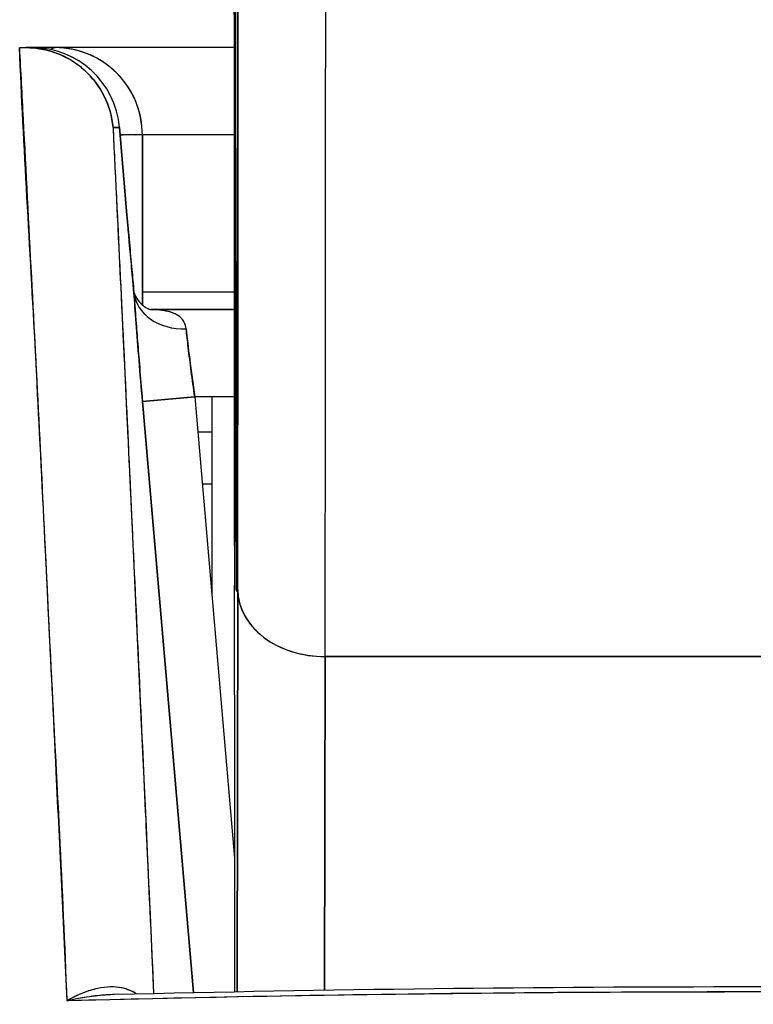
# Model space of a CAD drawing. Extents: x 784 to 1207, y 24 to 294.
# Tile 132 of 217: x 1034.751 to 1034.916, y 108.605 to 108.827. Entities that reach past the tile are written whole.
import ezdxf

# ---------------------------------------------------------------- set-up
doc = ezdxf.new("R2010")
doc.units = 0
doc.header["$LTSCALE"] = 4
doc.header["$MEASUREMENT"] = 0
doc.layers.get('0').update_dxf_attribs({"linetype": 'CONTINUOUS'})
doc.layers.get('DEFPOINTS').update_dxf_attribs({"linetype": 'CONTINUOUS'})
doc.styles.add('ROMANS', font='romans.shx')
doc.dimstyles.new('Default (ANSI)', dxfattribs={"dimscale": 20, "dimtxt": 0.0700000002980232, "dimasz": 0.0700000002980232, "dimexe": 0.125, "dimexo": 0.0625, "dimgap": 0.031496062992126, "dimtad": 0, "dimtih": 1, "dimtoh": 1, "dimrnd": 1e-08, "dimzin": 0, "dimdsep": 46, "dimtxsty": 'ROMANS', "dimblk": 'Filled-1', "dimcen": 0.09, "dimdle": 0.3937007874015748, "dimclrd": 256, "dimclre": 256, "dimclrt": 256, "dimadec": 0, "dimazin": 0, "dimtfac": 0.9285714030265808, "dimtofl": 0, "dimtmove": 0, "dimatfit": 3, "dimfxl": 1, "dimtolj": 1, "dimtzin": 0, "dimlwd": -1, "dimlwe": -1, "dimarcsym": 0})

# ---------------------------------------------------------------- blocks, each defined once
blk = doc.blocks.new('Filled-1')
at = {"color": 0}
for p, q in [((0, 0), (-0.9999999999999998, 0.1785714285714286)), ((-0.9999999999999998, 0.1785714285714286), (-0.9999999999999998, -0.1785714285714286)), ((-0.9999999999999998, 0), (0, 0)), ((-0.9999999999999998, -0.1785714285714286), (0, 0))]:
    blk.add_line(p, q, dxfattribs=at)
at = {"color": 0, "flags": 128}
blk.add_lwpolyline([(-0.9999999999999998, -0.1785714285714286), (0, 0), (-0.9999999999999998, 0.1785714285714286), (-0.9999999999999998, -0.1785714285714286)], dxfattribs=at)
at = {"color": 0}
blk.add_solid([(-0.9999999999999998, -0.1785714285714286), (0, 0), (-0.9999999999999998, 0.1785714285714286), (-0.9999999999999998, -0.1785714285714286)], dxfattribs=at)
blk = doc.blocks.new('*D19')
at = {"transparency": 16777216}
for p, q in [((1033.099951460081, 108.8873475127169), (1033.099951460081, 115.3377361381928)), ((1065.162451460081, 108.8560975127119), (1065.162451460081, 115.3377361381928)), ((1034.499951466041, 112.8377361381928), (1044.714510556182, 112.8377361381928)), ((1063.76245145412, 112.8377361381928), (1053.54789236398, 112.8377361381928))]:
    blk.add_line(p, q, dxfattribs=at)
at = {"layer": 'DEFPOINTS', "color": 0, "transparency": 16777216}
for p in [(1033.099951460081, 112.8377361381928), (1033.099951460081, 107.6373475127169), (1065.162451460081, 107.6060975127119)]:
    blk.add_point(p, dxfattribs=at)
at = {"transparency": 16777216, "xscale": 1.400000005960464, "yscale": 1.400000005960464, "zscale": 1.400000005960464, "rotation": 180}
blk.add_blockref('Filled-1', (1033.099951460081, 112.8377361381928), dxfattribs=at)
at = {"transparency": 16777216, "xscale": 1.400000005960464, "yscale": 1.400000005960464, "zscale": 1.400000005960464}
blk.add_blockref('Filled-1', (1065.162451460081, 112.8377361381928), dxfattribs=at)
at = {"transparency": 16777216, "insert": (1049.131201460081, 112.8377361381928), "char_height": 1.400000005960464, "attachment_point": 5, "style": 'ROMANS'}
blk.add_mtext('\\A1;\\fTahoma|b0|i0;\\H1.7500;(32.06)\\P\\fTahoma|b0|i0;\\H1.7500;(2 PL.)', dxfattribs=at)
blk = doc.blocks.new('*D20')
at = {"transparency": 16777216}
for p, q in [((1028.849951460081, 108.8873475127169), (1028.849951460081, 115.3377361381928)), ((1033.099951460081, 108.8873475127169), (1033.099951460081, 115.3377361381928)), ((1026.849951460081, 112.8377361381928), (1024.849951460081, 112.8377361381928)), ((1035.099951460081, 112.8377361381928), (1037.099951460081, 112.8377361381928))]:
    blk.add_line(p, q, dxfattribs=at)
at = {"layer": 'DEFPOINTS', "color": 0, "transparency": 16777216}
for p in [(1033.099951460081, 112.8377361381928), (1028.849951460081, 107.6373475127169), (1033.099951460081, 107.6373475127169)]:
    blk.add_point(p, dxfattribs=at)
at = {"transparency": 16777216, "xscale": 2, "yscale": 2, "zscale": 2}
blk.add_blockref('Filled-1', (1028.849951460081, 112.8377361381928), dxfattribs=at)
at = {"transparency": 16777216, "xscale": 2, "yscale": 2, "zscale": 2, "rotation": 180}
blk.add_blockref('Filled-1', (1033.099951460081, 112.8377361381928), dxfattribs=at)
at = {"transparency": 16777216, "insert": (1021.172411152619, 112.8377361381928), "char_height": 2, "attachment_point": 5, "style": 'ROMANS'}
blk.add_mtext('\\A1;4.25', dxfattribs=at)
blk = doc.blocks.new('*D22')
at = {"transparency": 16777216}
for p, q in [((996.7874514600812, 108.8560975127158), (996.7874514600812, 123.1399118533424)), ((1065.162451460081, 108.8560975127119), (1065.162451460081, 123.1399118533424)), ((998.1874514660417, 120.6399118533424), (1021.181329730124, 120.6399118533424)), ((1063.76245145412, 120.6399118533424), (1040.768573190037, 120.6399118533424))]:
    blk.add_line(p, q, dxfattribs=at)
at = {"layer": 'DEFPOINTS', "color": 0, "transparency": 16777216}
for p in [(996.7874514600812, 120.6399118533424), (996.7874514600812, 107.6060975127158), (1065.162451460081, 107.6060975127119)]:
    blk.add_point(p, dxfattribs=at)
at = {"transparency": 16777216, "xscale": 1.400000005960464, "yscale": 1.400000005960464, "zscale": 1.400000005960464, "rotation": 180}
blk.add_blockref('Filled-1', (996.7874514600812, 120.6399118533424), dxfattribs=at)
at = {"transparency": 16777216, "xscale": 1.400000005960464, "yscale": 1.400000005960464, "zscale": 1.400000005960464}
blk.add_blockref('Filled-1', (1065.162451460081, 120.6399118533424), dxfattribs=at)
at = {"transparency": 16777216, "insert": (1030.974951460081, 120.6399118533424), "char_height": 1.400000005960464, "attachment_point": 5, "style": 'ROMANS'}
blk.add_mtext('\\A1;\\fTahoma|b0|i0;\\H1.7500;(68.37)\\P\\fTahoma|b0|i0;\\H1.7500;OPENING WIDTH', dxfattribs=at)

msp = doc.modelspace()

# ---------------------------------------------------------------- linework, layer by layer
for p, q in [((1034.750980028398, 108.8204439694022), (1034.752363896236, 108.8204439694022)), ((1034.753880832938, 108.8204439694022), (1034.752363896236, 108.8204439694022)), ((1034.752603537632, 108.8204422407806), (1034.753880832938, 108.8204422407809)), ((1034.758971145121, 108.8204439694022), (1034.753880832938, 108.8204439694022)), ((1034.799399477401, 108.8204439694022), (1034.758971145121, 108.8204439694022)), ((1034.773489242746, 108.8024483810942), (1034.772032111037, 108.8024483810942)), ((1034.772032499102, 108.8024485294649), (1034.773490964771, 108.8024485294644)), ((1034.775181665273, 108.7827646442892), (1034.773490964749, 108.8024485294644)), ((1034.773490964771, 108.8024485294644), (1034.775181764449, 108.7827634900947)), ((1034.775184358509, 108.7827596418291), (1034.773493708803, 108.8024429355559)), ((1034.752020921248, 108.8007589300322), (1034.751857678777, 108.8007589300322)), ((1034.752020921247, 108.8007589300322), (1034.751857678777, 108.8007589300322)), ((1034.778656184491, 108.8007589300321), (1034.773638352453, 108.8007589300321)), ((1034.778656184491, 108.7624476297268), (1034.778656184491, 108.8007589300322)), ((1034.778656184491, 108.8007589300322), (1034.778656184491, 108.7624476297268)), ((1034.799409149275, 108.800758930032), (1034.778656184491, 108.800758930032)), ((1034.753048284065, 108.781073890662), (1034.752927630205, 108.781073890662)), ((1034.752927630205, 108.781073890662), (1034.753048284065, 108.781073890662)), ((1034.799412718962, 108.765325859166), (1034.778656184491, 108.765325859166)), ((1034.754040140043, 108.7613888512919), (1034.754062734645, 108.7613888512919)), ((1034.799412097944, 108.7613888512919), (1034.780595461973, 108.7613888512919)), ((1034.780595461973, 108.7613888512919), (1034.799412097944, 108.7613888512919)), ((1034.788920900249, 108.7535148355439), (1034.788921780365, 108.7535148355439)), ((1034.799397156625, 108.7081935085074), (1034.799410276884, 108.75364163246)), ((1034.799410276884, 108.75364163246), (1034.799397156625, 108.7081935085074)), ((1034.799410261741, 108.7536473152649), (1034.7994102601, 108.7536416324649)), ((1034.77868760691, 108.7406900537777), (1034.790453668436, 108.7417038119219)), ((1034.790453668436, 108.7417038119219), (1034.778688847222, 108.7406901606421)), ((1034.799406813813, 108.7417038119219), (1034.790453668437, 108.7417038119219)), ((1034.790453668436, 108.7417038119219), (1034.799410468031, 108.6377477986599)), ((1034.794323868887, 108.7417038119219), (1034.794323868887, 108.6967847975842)), ((1034.778687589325, 108.740690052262), (1034.790164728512, 108.6074820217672)), ((1034.790165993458, 108.6074820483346), (1034.778688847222, 108.7406901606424)), ((1034.779278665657, 108.7338297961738), (1034.779279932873, 108.7338297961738)), ((1034.791132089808, 108.7338297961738), (1034.794323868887, 108.7338297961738)), ((1034.780297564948, 108.7220187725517), (1034.780296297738, 108.7220187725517)), ((1034.794323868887, 108.7220187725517), (1034.792149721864, 108.7220187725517)), ((1034.800175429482, 108.6982486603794), (1034.800038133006, 108.6076812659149)), ((1034.800038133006, 108.6076812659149), (1034.800175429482, 108.6982486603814)), ((1034.783688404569, 108.6826486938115), (1034.783689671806, 108.6826486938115)), ((1034.819762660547, 108.6080306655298), (1034.819876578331, 108.683176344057)), ((1034.819876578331, 108.6831763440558), (1034.819762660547, 108.6080306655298)), ((1035.016726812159, 108.6831765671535), (1034.819876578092, 108.6831765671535)), ((1034.819876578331, 108.683176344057), (1035.016726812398, 108.683176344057)), ((1034.785385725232, 108.6629636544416), (1034.785384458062, 108.6629636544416))]:
    msp.add_line(p, q)
for centre, radius, start, end in [((1034.753880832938, 108.8007589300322), 0.0196850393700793, 4.907507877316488, 90), ((1034.758971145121, 108.8007589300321), 0.019685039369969, 0, 90.00000000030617), ((1034.758971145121, 108.8007589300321), 0.0196850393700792, 0, 90)]:
    msp.add_arc(centre, radius, start, end)
for centre, major_axis, ratio, start_param, end_param in [((1034.799933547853, 108.924333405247), (6.9e-15, -0.2263779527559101), 0.0012735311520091, 2.793103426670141, 5.934696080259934), ((1034.799933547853, 108.924333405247), (-6.9e-15, 0.22637795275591), 0.0012735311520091, 2.793103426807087, 5.93469608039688), ((1034.799933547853, 108.924333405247), (-9.000000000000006e-15, 0.2952755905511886), 0.0012735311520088, 3.840300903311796, 4.610218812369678), ((1034.81961857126, 108.924333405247), (9.5e-15, -0.3149606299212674), 0.0012735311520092, 0.6987083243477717, 1.327456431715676), ((1034.819618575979, 108.924330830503), (-9.6e-15, 0.3149559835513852), 0.0012735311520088, 3.840297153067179, 4.469053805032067), ((1034.799288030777, 108.7754008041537), (2.9e-15, -0.09842519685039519), 0.0012735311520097, 1.347881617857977, 2.374224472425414), ((1034.752738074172, 108.8204838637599), (0.006585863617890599, 4.5976346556e-06), 0.0060276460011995, 4.44217392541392, 4.655538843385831), ((1034.753880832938, 108.8007589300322), (-0.0016897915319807, 0.0196123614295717), 0.9998863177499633, 4.712388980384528, 6.197247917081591), ((1034.753880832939, 108.8007589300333), (-1.0615e-12, 0.019685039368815), 0.2014289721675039, 6.269655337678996, 6.283185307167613), ((1034.753880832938, 108.8007589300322), (-7.949999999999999e-14, 0.0196833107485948), 0.999884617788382, 4.798326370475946, 6.283185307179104), ((1034.758971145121, 108.8007589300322), (1.3e-15, 0.0196850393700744), 0.2424242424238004, 1.285e-12, 0.2096644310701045), ((1034.755571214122, 108.7810746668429), (0.0196131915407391, 0.0016849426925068), 0.0174922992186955, 5.805319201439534, 5.805340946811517), ((1034.755571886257, 108.7810737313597), (-0.0196124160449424, -0.0016847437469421), 0.0174018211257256, 2.663737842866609, 2.6637595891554), ((1034.755571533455, 108.7810750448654), (0.0196128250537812, 0.0016845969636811), 0.0175005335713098, 6.283181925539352, 6.298322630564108), ((1034.755571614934, 108.7810739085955), (0.0196127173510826, 0.0016845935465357), 0.0174064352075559, 4.8752793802e-06, 0.0147163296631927), ((1034.788518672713, 108.7662319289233), (-0.0117843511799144, -0.0007930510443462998), 0.7780783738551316, 0.024233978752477, 1.518452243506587), ((1034.788517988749, 108.7662317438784), (-0.0117844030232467, -0.0007925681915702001), 0.778062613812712, 0.0264399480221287, 1.518543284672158), ((1034.790935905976, 108.7416818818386), (0.002719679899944, -0.0197108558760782), 0.0238580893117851, 3.816260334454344, 4.707984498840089), ((1034.819520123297, 108.7115631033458), (-0.0196849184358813, -6.90012634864e-05), 0.9398889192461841, 6.135217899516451, 6.27945585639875), ((1034.819520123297, 108.7115631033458), (-0.019684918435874, -6.90012633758e-05), 0.9398889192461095, 6.135217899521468, 6.279455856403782), ((1034.799519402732, 108.6864343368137), (2.999999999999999e-15, -0.09842519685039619), 0.0012735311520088, 4.489474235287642, 5.640098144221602), ((1034.819860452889, 108.6982486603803), (-0.0196850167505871, 2.98416826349e-05), 0.7656730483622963, 0.0019799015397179, 1.572776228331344), ((1034.819860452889, 108.6982486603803), (-0.0196850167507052, 2.98416826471e-05), 0.7656730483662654, 0.0019799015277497, 1.57277622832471)]:
    msp.add_ellipse(centre, major_axis=major_axis, ratio=ratio, start_param=start_param, end_param=end_param)
for points, knots in [([(1034.79983509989, 108.7115631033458), (1034.799818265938, 108.7163849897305), (1034.799802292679, 108.7222955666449), (1034.799787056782, 108.7293574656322), (1034.799771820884, 108.7364193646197), (1034.799757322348, 108.7446325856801), (1034.799743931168, 108.7538092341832), (1034.799730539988, 108.7629858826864), (1034.799718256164, 108.7731259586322), (1034.799707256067, 108.7840705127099), (1034.799696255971, 108.7950150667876), (1034.799686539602, 108.8067640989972), (1034.799678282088, 108.8191147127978), (1034.799670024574, 108.8314653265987), (1034.799663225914, 108.8444175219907), (1034.799658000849, 108.8577502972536), (1034.799652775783, 108.8710830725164), (1034.799649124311, 108.8847964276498), (1034.799647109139, 108.8986559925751), (1034.799645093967, 108.9125155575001), (1034.799644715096, 108.926521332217), (1034.799645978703, 108.9404352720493), (1034.799647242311, 108.9543492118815), (1034.799650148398, 108.9681713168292), (1034.799654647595, 108.981666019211), (1034.799659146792, 108.9951607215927), (1034.7996652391, 109.0083280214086), (1034.799672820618, 109.0209433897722), (1034.799680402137, 109.0335587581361), (1034.799689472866, 109.0456221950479), (1034.799699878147, 109.056928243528), (1034.799710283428, 109.0682342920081), (1034.79972202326, 109.0787829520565), (1034.799734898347, 109.088394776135), (1034.799747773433, 109.0980066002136), (1034.799761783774, 109.1066815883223), (1034.799776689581, 109.1142715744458), (1034.799791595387, 109.1218615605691), (1034.799807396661, 109.1283665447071), (1034.799823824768, 109.1336749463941), (1034.799840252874, 109.1389833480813), (1034.799857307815, 109.1430951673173), (1034.799874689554, 109.1459430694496), (1034.799892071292, 109.1487909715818), (1034.799909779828, 109.1503749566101), (1034.79992754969, 109.1506620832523), (1034.799945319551, 109.1509492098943), (1034.799963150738, 109.1499394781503), (1034.799980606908, 109.1476750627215), (1034.799998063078, 109.145410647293), (1034.800015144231, 109.1418915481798), (1034.800031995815, 109.137103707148)], [0, 0, 0, 0, 0.05882352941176, 0.05882352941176, 0.05882352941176, 0.1176470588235, 0.1176470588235, 0.1176470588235, 0.1764705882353, 0.1764705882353, 0.1764705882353, 0.2352941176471, 0.2352941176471, 0.2352941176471, 0.2941176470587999, 0.2941176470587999, 0.2941176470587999, 0.3529411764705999, 0.3529411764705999, 0.3529411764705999, 0.4117647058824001, 0.4117647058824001, 0.4117647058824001, 0.4705882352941, 0.4705882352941, 0.4705882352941, 0.5294117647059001, 0.5294117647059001, 0.5294117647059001, 0.5882352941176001, 0.5882352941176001, 0.5882352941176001, 0.6470588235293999, 0.6470588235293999, 0.6470588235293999, 0.7058823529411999, 0.7058823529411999, 0.7058823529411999, 0.7647058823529, 0.7647058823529, 0.7647058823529, 0.8235294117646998, 0.8235294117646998, 0.8235294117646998, 0.8823529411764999, 0.8823529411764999, 0.8823529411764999, 0.9411764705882, 0.9411764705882, 0.9411764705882, 1, 1, 1, 1]), ([(1034.800031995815, 109.137103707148), (1034.800048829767, 109.1322818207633), (1034.800064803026, 109.1263712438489), (1034.800080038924, 109.1193093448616), (1034.800095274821, 109.1122474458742), (1034.800109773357, 109.1040342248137), (1034.800123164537, 109.0948575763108), (1034.800136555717, 109.0856809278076), (1034.800148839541, 109.0755408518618), (1034.800159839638, 109.0645962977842), (1034.800170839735, 109.0536517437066), (1034.800180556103, 109.0419027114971), (1034.800188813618, 109.0295520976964), (1034.800197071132, 109.0172014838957), (1034.800203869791, 109.004249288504), (1034.800209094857, 108.9909165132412), (1034.800214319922, 108.9775837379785), (1034.800217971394, 108.9638703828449), (1034.800219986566, 108.9500108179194), (1034.800222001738, 108.9361512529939), (1034.80022238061, 108.9221454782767), (1034.800221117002, 108.9082315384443), (1034.800219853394, 108.894317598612), (1034.800216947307, 108.8804954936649), (1034.80021244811, 108.8670007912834), (1034.800207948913, 108.8535060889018), (1034.800201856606, 108.8403387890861), (1034.800194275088, 108.8277234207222), (1034.800186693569, 108.8151080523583), (1034.800177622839, 108.8030446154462), (1034.800167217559, 108.791738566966), (1034.800156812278, 108.7804325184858), (1034.800145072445, 108.7698838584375), (1034.800132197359, 108.760272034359), (1034.800119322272, 108.7506602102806), (1034.800105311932, 108.7419852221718), (1034.800090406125, 108.7343952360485), (1034.800075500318, 108.7268052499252), (1034.800059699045, 108.7203002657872), (1034.800043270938, 108.7149918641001), (1034.800026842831, 108.709683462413), (1034.80000978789, 108.7055716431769), (1034.799992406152, 108.7027237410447), (1034.799975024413, 108.6998758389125), (1034.799957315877, 108.6982918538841), (1034.799939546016, 108.6980047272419), (1034.799921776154, 108.6977176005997), (1034.799903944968, 108.6987273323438), (1034.799886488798, 108.7009917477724), (1034.799869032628, 108.703256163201), (1034.799851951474, 108.7067752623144), (1034.79983509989, 108.7115631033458)], [0, 0, 0, 0, 0.05882352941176, 0.05882352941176, 0.05882352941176, 0.1176470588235, 0.1176470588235, 0.1176470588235, 0.1764705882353, 0.1764705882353, 0.1764705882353, 0.2352941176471, 0.2352941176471, 0.2352941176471, 0.2941176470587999, 0.2941176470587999, 0.2941176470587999, 0.3529411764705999, 0.3529411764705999, 0.3529411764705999, 0.4117647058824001, 0.4117647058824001, 0.4117647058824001, 0.4705882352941, 0.4705882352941, 0.4705882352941, 0.5294117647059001, 0.5294117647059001, 0.5294117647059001, 0.5882352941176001, 0.5882352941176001, 0.5882352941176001, 0.6470588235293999, 0.6470588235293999, 0.6470588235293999, 0.7058823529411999, 0.7058823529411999, 0.7058823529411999, 0.7647058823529, 0.7647058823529, 0.7647058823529, 0.8235294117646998, 0.8235294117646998, 0.8235294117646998, 0.8823529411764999, 0.8823529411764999, 0.8823529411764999, 0.9411764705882, 0.9411764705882, 0.9411764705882, 1, 1, 1, 1]), ([(1034.799954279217, 108.6987378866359), (1034.799954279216, 108.6987378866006), (1034.799959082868, 108.6989661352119), (1034.799976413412, 108.7002953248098), (1034.799991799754, 108.7023751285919), (1034.800034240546, 108.7110334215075), (1034.800061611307, 108.7202647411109), (1034.800112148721, 108.7450450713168), (1034.800135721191, 108.7612031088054), (1034.8001747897, 108.7981011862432), (1034.800190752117, 108.8193125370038), (1034.800213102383, 108.8640540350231), (1034.800219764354, 108.8881420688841), (1034.800223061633, 108.9361463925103), (1034.800219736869, 108.9606601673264), (1034.800203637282, 109.0070449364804), (1034.800190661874, 109.0294933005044), (1034.800156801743, 109.0695444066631), (1034.800135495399, 109.087646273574), (1034.800087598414, 109.1171254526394), (1034.800060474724, 109.1289400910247), (1034.800032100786, 109.1370347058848)], [0.0955145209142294, 0.0955145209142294, 0.0955145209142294, 0.0955145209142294, 0.1238408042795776, 0.1238408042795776, 0.2138526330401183, 0.2138526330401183, 0.3879342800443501, 0.3879342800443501, 0.5705424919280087, 0.5705424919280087, 0.7536168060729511, 0.7536168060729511, 0.9367691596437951, 0.9367691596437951, 1.119941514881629, 1.119941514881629, 1.3031159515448, 1.3031159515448, 1.486277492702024, 1.486277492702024, 1.667351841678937, 1.667351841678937, 1.667351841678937, 1.667351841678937]), ([(1034.800175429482, 108.6982486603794), (1034.800190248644, 108.7080283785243), (1034.800203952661, 108.7185738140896), (1034.800216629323, 108.7299665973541), (1034.800229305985, 108.7413593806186), (1034.800240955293, 108.7535995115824), (1034.800251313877, 108.7664420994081), (1034.800261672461, 108.7792846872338), (1034.800270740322, 108.7927297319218), (1034.800278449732, 108.8066808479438), (1034.800286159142, 108.8206319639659), (1034.800292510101, 108.835089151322), (1034.80029738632, 108.84971597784), (1034.800302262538, 108.864342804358), (1034.800305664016, 108.8791392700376), (1034.800307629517, 108.8942175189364)], [0, 0, 0, 0, 0.2, 0.2, 0.2, 0.4, 0.4, 0.4, 0.6, 0.6, 0.6, 0.8, 0.8, 0.8, 1, 1, 1, 1]), ([(1034.799375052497, 108.8462413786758), (1034.799381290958, 108.8414987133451), (1034.799386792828, 108.836384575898), (1034.799391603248, 108.8308393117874), (1034.799396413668, 108.8252940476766), (1034.799400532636, 108.8193176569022), (1034.799403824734, 108.813089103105), (1034.799407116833, 108.8068605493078), (1034.79940958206, 108.8003798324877), (1034.799411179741, 108.7937537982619), (1034.799412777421, 108.7871277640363), (1034.799413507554, 108.780356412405), (1034.799413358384, 108.7736479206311), (1034.799413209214, 108.7669394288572), (1034.799412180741, 108.7602937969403), (1034.799410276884, 108.75364163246)], [0, 0, 0, 0, 0.2, 0.2, 0.2, 0.4, 0.4, 0.4, 0.6, 0.6, 0.6, 0.8, 0.8, 0.8, 1, 1, 1, 1]), ([(1034.761675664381, 108.6056147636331), (1034.760736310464, 108.6309203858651), (1034.759350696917, 108.6558420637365), (1034.758119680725, 108.6802702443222), (1034.756888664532, 108.7046984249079), (1034.755812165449, 108.7286350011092), (1034.754554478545, 108.7520229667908), (1034.753296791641, 108.7754109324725), (1034.75185811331, 108.7982471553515), (1034.750930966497, 108.8204439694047)], [0, 0, 0, 0, 0.3333333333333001, 0.3333333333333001, 0.3333333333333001, 0.6666666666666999, 0.6666666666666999, 0.6666666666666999, 1, 1, 1, 1]), ([(1034.76167704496, 108.6056147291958), (1034.760884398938, 108.6226169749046), (1034.760069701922, 108.6398236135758), (1034.759232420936, 108.6572295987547), (1034.758028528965, 108.6822569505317), (1034.756777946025, 108.7076964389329), (1034.755477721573, 108.7335217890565), (1034.754303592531, 108.7568426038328), (1034.753088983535, 108.7804780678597), (1034.751829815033, 108.8043928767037), (1034.751548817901, 108.8097297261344), (1034.751265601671, 108.8150804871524), (1034.750980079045, 108.820444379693)], [0, 0, 0, 0, 0.2483836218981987, 0.2483836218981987, 0.2483836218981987, 0.605524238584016, 0.605524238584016, 0.605524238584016, 0.9280294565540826, 0.9280294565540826, 0.9280294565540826, 1, 1, 1, 1]), ([(1034.752363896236, 108.8204439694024), (1034.754711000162, 108.8204412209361), (1034.757168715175, 108.820002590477), (1034.759444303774, 108.8191284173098), (1034.761719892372, 108.8182542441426), (1034.763819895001, 108.8169598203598), (1034.765622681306, 108.8153244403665), (1034.767425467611, 108.8136890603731), (1034.768928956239, 108.8117155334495), (1034.77003209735, 108.8095087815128), (1034.771135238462, 108.8073020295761), (1034.771818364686, 108.80485307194), (1034.772032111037, 108.8024482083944)], [0, 0, 0, 0, 0.25, 0.25, 0.25, 0.5, 0.5, 0.5, 0.75, 0.75, 0.75, 1, 1, 1, 1]), ([(1034.772030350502, 108.8024483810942), (1034.771810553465, 108.8049114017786), (1034.77112288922, 108.8073237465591), (1034.770024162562, 108.8095208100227), (1034.768925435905, 108.8117178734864), (1034.767415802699, 108.8136997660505), (1034.765607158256, 108.8153361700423), (1034.763798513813, 108.816972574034), (1034.761691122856, 108.8182637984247), (1034.759432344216, 108.8191311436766), (1034.757173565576, 108.8199984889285), (1034.754763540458, 108.8204422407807), (1034.752363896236, 108.8204422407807)], [0, 0, 0, 0, 0.25, 0.25, 0.25, 0.5, 0.5, 0.5, 0.75, 0.75, 0.75, 1, 1, 1, 1]), ([(1034.772032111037, 108.8024482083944), (1034.772269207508, 108.7975591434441), (1034.772504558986, 108.7926957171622), (1034.772738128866, 108.787858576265), (1034.773663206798, 108.768700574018), (1034.774560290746, 108.749955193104), (1034.77542841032, 108.7316452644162), (1034.775662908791, 108.7266993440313), (1034.775895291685, 108.7217852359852), (1034.776125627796, 108.7169014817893), (1034.776963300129, 108.6991405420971), (1034.777773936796, 108.6817806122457), (1034.778560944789, 108.6647493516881), (1034.778937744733, 108.6565952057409), (1034.779309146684, 108.6485162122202), (1034.779675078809, 108.6405145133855), (1034.780188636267, 108.6292847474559), (1034.780691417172, 108.6182072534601), (1034.781183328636, 108.6072866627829)], [0, 0, 0, 0, 0.06719611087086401, 0.06719611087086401, 0.06719611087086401, 0.3333333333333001, 0.3333333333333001, 0.3333333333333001, 0.40522293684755, 0.40522293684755, 0.40522293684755, 0.6666666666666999, 0.6666666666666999, 0.6666666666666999, 0.7918394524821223, 0.7918394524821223, 0.7918394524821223, 0.9675097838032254, 0.9675097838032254, 0.9675097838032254, 0.9675097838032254]), ([(1034.772032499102, 108.8024485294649), (1034.773207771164, 108.7782081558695), (1034.77434018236, 108.7545977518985), (1034.775427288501, 108.7316681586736), (1034.776514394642, 108.7087385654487), (1034.777556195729, 108.6864897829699), (1034.778560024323, 108.6647692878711), (1034.779466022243, 108.6451656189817), (1034.78034108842, 108.6259922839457), (1034.7811834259, 108.6072866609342)], [0, 0, 0, 0, 0.3333333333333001, 0.3333333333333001, 0.3333333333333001, 0.6666666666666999, 0.6666666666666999, 0.6666666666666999, 0.9675141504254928, 0.9675141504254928, 0.9675141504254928, 0.9675141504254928]), ([(1034.778656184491, 108.8007589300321), (1034.778656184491, 108.8008196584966), (1034.778223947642, 108.8007620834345), (1034.777391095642, 108.8007495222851), (1034.776558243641, 108.8007369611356), (1034.775276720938, 108.8007694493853), (1034.773682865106, 108.800771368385), (1034.773667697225, 108.8007713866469), (1034.773652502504, 108.8007714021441), (1034.773637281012, 108.8007714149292)], [0, 0, 0, 0, 0.2, 0.2, 0.2, 0.4, 0.4, 0.4, 0.4019032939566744, 0.4019032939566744, 0.4019032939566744, 0.4019032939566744]), ([(1034.776752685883, 108.7652169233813), (1034.776628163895, 108.7665474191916), (1034.776501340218, 108.7679178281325), (1034.776373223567, 108.7693179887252), (1034.776328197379, 108.7698100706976), (1034.77628301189, 108.7703058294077), (1034.776237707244, 108.7708047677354), (1034.77606349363, 108.7727233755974), (1034.775887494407, 108.7746894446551), (1034.77571085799, 108.7766895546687), (1034.775589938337, 108.7780587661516), (1034.775468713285, 108.7794439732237), (1034.775348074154, 108.7808359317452), (1034.775292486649, 108.7814773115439), (1034.775237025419, 108.782120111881), (1034.775181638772, 108.7827634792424)], [0, 0, 0, 0, 0.2466492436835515, 0.2466492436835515, 0.2466492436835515, 0.3333333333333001, 0.3333333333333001, 0.3333333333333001, 0.6666666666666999, 0.6666666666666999, 0.6666666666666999, 0.8948560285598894, 0.8948560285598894, 0.8948560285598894, 1, 1, 1, 1]), ([(1034.77675271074, 108.7652162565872), (1034.7765807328, 108.7670552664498), (1034.776407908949, 108.76893103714), (1034.776234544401, 108.7708399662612), (1034.776061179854, 108.7727488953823), (1034.775887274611, 108.7746909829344), (1034.775711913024, 108.7766770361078), (1034.775536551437, 108.7786630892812), (1034.775359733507, 108.7806931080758), (1034.775181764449, 108.7827634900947)], [0, 0, 0, 0, 0.3333333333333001, 0.3333333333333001, 0.3333333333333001, 0.6666666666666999, 0.6666666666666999, 0.6666666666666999, 1, 1, 1, 1]), ([(1034.775184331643, 108.7827585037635), (1034.775541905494, 108.7786045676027), (1034.775914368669, 108.7743841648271), (1034.776428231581, 108.7687385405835), (1034.776581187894, 108.7670808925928), (1034.776730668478, 108.7654827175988)], [0, 0, 0, 0, 0.0317749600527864, 0.0317749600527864, 0.0453840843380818, 0.0453840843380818, 0.0453840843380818, 0.0453840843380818]), ([(1034.776730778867, 108.7654738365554), (1034.776735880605, 108.7654194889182), (1034.776740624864, 108.7653646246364), (1034.776745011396, 108.7653092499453), (1034.776746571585, 108.765289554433), (1034.776748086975, 108.7652697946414), (1034.776749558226, 108.7652499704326)], [0.9773811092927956, 0.9773811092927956, 0.9773811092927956, 0.9773811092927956, 0.99205726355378, 0.99205726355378, 0.99205726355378, 0.9972772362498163, 0.9972772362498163, 0.9972772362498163, 0.9972772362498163]), ([(1034.776732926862, 108.7654591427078), (1034.776738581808, 108.7654215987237), (1034.776756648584, 108.7653189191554), (1034.776864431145, 108.7649416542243), (1034.776989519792, 108.7646049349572), (1034.777454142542, 108.763740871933), (1034.777862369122, 108.7631905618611), (1034.778686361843, 108.7623981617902), (1034.779072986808, 108.7621092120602), (1034.779802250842, 108.7616736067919), (1034.780144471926, 108.7615303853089), (1034.780584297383, 108.7613839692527), (1034.780701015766, 108.7613659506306), (1034.780701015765, 108.7613659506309)], [0.0022060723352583, 0.0022060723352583, 0.0022060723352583, 0.0022060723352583, 0.0067639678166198, 0.0067639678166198, 0.013673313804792, 0.013673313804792, 0.0232303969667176, 0.0232303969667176, 0.0303191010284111, 0.0303191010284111, 0.0376245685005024, 0.0376245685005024, 0.0442336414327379, 0.0442336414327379, 0.0442336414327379, 0.0442336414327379]), ([(1034.776752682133, 108.7652169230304), (1034.776782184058, 108.7647784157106), (1034.77681347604, 108.7643215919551), (1034.776846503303, 108.7638474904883), (1034.776923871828, 108.7627368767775), (1034.77701076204, 108.7615314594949), (1034.777106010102, 108.7602466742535), (1034.777151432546, 108.7596339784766), (1034.777198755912, 108.7590032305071), (1034.777247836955, 108.7583562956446), (1034.77731410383, 108.7574828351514), (1034.777383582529, 108.7565797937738), (1034.777455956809, 108.7556514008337), (1034.777596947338, 108.7538428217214), (1034.777748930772, 108.7519379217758), (1034.777909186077, 108.7499710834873), (1034.778087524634, 108.7477823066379), (1034.778276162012, 108.7455161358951), (1034.77847052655, 108.7432276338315), (1034.778542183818, 108.7423839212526), (1034.77861461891, 108.7415371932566), (1034.77868760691, 108.7406900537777)], [9.50688676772e-05, 9.50688676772e-05, 9.50688676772e-05, 9.50688676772e-05, 0.0748171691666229, 0.0748171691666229, 0.0748171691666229, 0.2498585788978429, 0.2498585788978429, 0.2498585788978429, 0.3333333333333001, 0.3333333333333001, 0.3333333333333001, 0.4460369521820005, 0.4460369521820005, 0.4460369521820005, 0.6655920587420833, 0.6655920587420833, 0.6655920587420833, 0.9099218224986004, 0.9099218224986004, 0.9099218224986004, 1, 1, 1, 1]), ([(1034.778687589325, 108.740690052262), (1034.778412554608, 108.7438848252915), (1034.778157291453, 108.7469261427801), (1034.77791519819, 108.7498974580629), (1034.777673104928, 108.7528687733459), (1034.777444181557, 108.755770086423), (1034.777248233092, 108.7583510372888), (1034.777052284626, 108.7609319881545), (1034.776889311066, 108.7631925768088), (1034.77675271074, 108.7652162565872)], [0, 0, 0, 0, 0.3333333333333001, 0.3333333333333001, 0.3333333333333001, 0.6666666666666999, 0.6666666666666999, 0.6666666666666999, 1, 1, 1, 1]), ([(1034.788518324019, 108.7570338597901), (1034.788461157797, 108.7575652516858), (1034.788326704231, 108.7580533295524), (1034.78811231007, 108.758490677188), (1034.787908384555, 108.7589066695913), (1034.787632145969, 108.7592767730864), (1034.787287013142, 108.7595985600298), (1034.786939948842, 108.7599221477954), (1034.786523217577, 108.7601968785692), (1034.786046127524, 108.7604249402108), (1034.785564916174, 108.7606549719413), (1034.785022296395, 108.7608375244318), (1034.784432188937, 108.7609785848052), (1034.783843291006, 108.7611193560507), (1034.78320709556, 108.7612188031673), (1034.782539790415, 108.7612845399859), (1034.781917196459, 108.7613458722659), (1034.781267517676, 108.7613778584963), (1034.780605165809, 108.7613864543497)], [0, 0, 0, 0, 0.1694451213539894, 0.1694451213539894, 0.1694451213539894, 0.3306164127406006, 0.3306164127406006, 0.3306164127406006, 0.4926896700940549, 0.4926896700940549, 0.4926896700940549, 0.65616298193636, 0.65616298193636, 0.65616298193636, 0.8193012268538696, 0.8193012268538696, 0.8193012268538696, 0.9715087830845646, 0.9715087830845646, 0.9715087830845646, 0.9715087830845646]), ([(1034.788518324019, 108.7570338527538), (1034.788429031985, 108.7580176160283), (1034.788061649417, 108.7588393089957), (1034.78739044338, 108.7594981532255), (1034.786719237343, 108.7601569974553), (1034.785744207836, 108.7606457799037), (1034.784542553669, 108.7609515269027), (1034.783431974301, 108.7612341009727), (1034.782127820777, 108.7613679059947), (1034.7806097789, 108.7613865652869)], [0, 0, 0, 0, 0.3333333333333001, 0.3333333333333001, 0.3333333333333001, 0.6666666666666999, 0.6666666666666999, 0.6666666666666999, 0.9747362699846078, 0.9747362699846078, 0.9747362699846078, 0.9747362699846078]), ([(1034.790453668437, 108.7417038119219), (1034.790175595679, 108.7436679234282), (1034.789918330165, 108.7456277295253), (1034.789676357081, 108.7474960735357), (1034.789434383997, 108.749364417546), (1034.789207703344, 108.7511414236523), (1034.789012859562, 108.7527538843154), (1034.78881801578, 108.7543663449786), (1034.788655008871, 108.7558139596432), (1034.788518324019, 108.7570338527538)], [0, 0, 0, 0, 0.3333333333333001, 0.3333333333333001, 0.3333333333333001, 0.6666666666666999, 0.6666666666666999, 0.6666666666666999, 1, 1, 1, 1]), ([(1034.799397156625, 108.7081935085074), (1034.799395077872, 108.7009318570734), (1034.799394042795, 108.6936864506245), (1034.799394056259, 108.6863604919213), (1034.799394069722, 108.679034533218), (1034.799395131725, 108.6716280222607), (1034.799397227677, 108.6644313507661), (1034.799399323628, 108.6572346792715), (1034.799402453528, 108.6502478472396), (1034.799406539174, 108.643614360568), (1034.799410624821, 108.6369808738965), (1034.799415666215, 108.6307007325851), (1034.799421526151, 108.6249452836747), (1034.799427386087, 108.6191898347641), (1034.799434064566, 108.6139590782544), (1034.799441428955, 108.6093705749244), (1034.799442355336, 108.6087933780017), (1034.799443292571, 108.6082263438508), (1034.799444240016, 108.6076697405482)], [0, 0, 0, 0, 0.1428571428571, 0.1428571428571, 0.1428571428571, 0.2857142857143, 0.2857142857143, 0.2857142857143, 0.4285714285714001, 0.4285714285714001, 0.4285714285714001, 0.5714285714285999, 0.5714285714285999, 0.5714285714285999, 0.7142857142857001, 0.7142857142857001, 0.7142857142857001, 0.7322559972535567, 0.7322559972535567, 0.7322559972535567, 0.7322559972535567]), ([(1034.77727397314, 108.6071969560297), (1034.776124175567, 108.607918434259), (1034.774757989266, 108.6084285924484), (1034.773297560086, 108.6086275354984), (1034.771611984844, 108.6088571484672), (1034.769822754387, 108.6086961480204), (1034.767857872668, 108.6082086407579), (1034.765892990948, 108.6077211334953), (1034.76374551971, 108.6068738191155), (1034.76167704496, 108.6056147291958)], [0.0445240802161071, 0.0445240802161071, 0.0445240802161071, 0.0445240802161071, 0.3333333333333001, 0.3333333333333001, 0.3333333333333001, 0.6666666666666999, 0.6666666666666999, 0.6666666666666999, 1, 1, 1, 1]), ([(1034.777296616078, 108.607197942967), (1034.776943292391, 108.6074295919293), (1034.7765782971, 108.6076309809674), (1034.776204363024, 108.6078049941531), (1034.775499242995, 108.6081331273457), (1034.774762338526, 108.6083639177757), (1034.774005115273, 108.6085127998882), (1034.773180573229, 108.608674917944), (1034.772331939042, 108.6087399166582), (1034.771468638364, 108.6087221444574), (1034.770518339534, 108.6087025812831), (1034.769550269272, 108.6085827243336), (1034.768572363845, 108.6083753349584), (1034.767494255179, 108.6081466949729), (1034.76640419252, 108.6078116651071), (1034.765311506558, 108.6073811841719), (1034.764104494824, 108.6069056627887), (1034.762894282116, 108.6063136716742), (1034.761677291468, 108.6056148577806)], [0.0366218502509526, 0.0366218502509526, 0.0366218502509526, 0.0366218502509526, 0.1140411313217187, 0.1140411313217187, 0.1140411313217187, 0.2600291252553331, 0.2600291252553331, 0.2600291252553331, 0.4189957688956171, 0.4189957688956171, 0.4189957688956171, 0.5939820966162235, 0.5939820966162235, 0.5939820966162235, 0.7868987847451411, 0.7868987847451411, 0.7868987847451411, 1, 1, 1, 1]), ([(1035.071225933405, 108.6056151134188), (1035.036823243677, 108.6064944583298), (1035.00250241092, 108.6070803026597), (1034.968094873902, 108.6073745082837), (1034.933687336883, 108.6076687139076), (1034.899193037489, 108.6076686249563), (1034.864788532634, 108.6073743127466), (1034.830384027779, 108.6070800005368), (1034.79606925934, 108.6064941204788), (1034.761675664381, 108.6056147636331)], [0, 0, 0, 0, 0.3333333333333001, 0.3333333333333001, 0.3333333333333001, 0.6666666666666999, 0.6666666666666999, 0.6666666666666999, 1, 1, 1, 1]), ([(1034.761677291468, 108.6056148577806), (1034.763633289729, 108.6061059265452), (1034.765568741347, 108.6064635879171), (1034.767448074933, 108.606704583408), (1034.768842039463, 108.606883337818), (1034.7702081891, 108.6069989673), (1034.771532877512, 108.6070545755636), (1034.771795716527, 108.6070656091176), (1034.772056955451, 108.6070742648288), (1034.772316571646, 108.6070805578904)], [0, 0, 0, 0, 0.1913802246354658, 0.1913802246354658, 0.1913802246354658, 0.3333333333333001, 0.3333333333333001, 0.3333333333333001, 0.3614990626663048, 0.3614990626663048, 0.3614990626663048, 0.3614990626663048]), ([(1035.071224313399, 108.6056138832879), (1035.019386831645, 108.6069463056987), (1034.967495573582, 108.6076145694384), (1034.915604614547, 108.6076071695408), (1034.864277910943, 108.6075998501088), (1034.812951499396, 108.6069314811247), (1034.761677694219, 108.6056135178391)], [0, 0, 0, 0, 0.5027333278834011, 0.5027333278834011, 0.5027333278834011, 1, 1, 1, 1]), ([(1034.761683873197, 108.6056149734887), (1034.765163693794, 108.6064345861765), (1034.768437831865, 108.6069237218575), (1034.771529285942, 108.6070545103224), (1034.771791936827, 108.6070656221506), (1034.772053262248, 108.6070743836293), (1034.77231320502, 108.6070807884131)], [0.0001971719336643, 0.0001971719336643, 0.0001971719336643, 0.0001971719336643, 0.3333333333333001, 0.3333333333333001, 0.3333333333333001, 0.3616366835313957, 0.3616366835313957, 0.3616366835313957, 0.3616366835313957])]:
    msp.add_open_spline(points, degree=3, knots=knots)
for points in [[(1034.758971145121, 108.8204439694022), (1034.757271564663, 108.8204439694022), (1034.755574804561, 108.8204439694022), (1034.753880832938, 108.8204439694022)], [(1034.753880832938, 108.8204439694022), (1034.753902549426, 108.8204439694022), (1034.753924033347, 108.8204433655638), (1034.753945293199, 108.8204421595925)], [(1034.757971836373, 108.8200249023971), (1034.758288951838, 108.8203074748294), (1034.7586135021, 108.8204439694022), (1034.758971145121, 108.8204439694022)], [(1034.772044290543, 108.8021788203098), (1034.772044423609, 108.8021788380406), (1034.772044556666, 108.8021788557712), (1034.772044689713, 108.8021788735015)], [(1034.772045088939, 108.8021844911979), (1034.772044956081, 108.8021844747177), (1034.772044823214, 108.8021844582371), (1034.772044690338, 108.8021844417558)], [(1034.773493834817, 108.8024418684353), (1034.773493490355, 108.802445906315), (1034.773492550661, 108.8024487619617), (1034.77349096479, 108.8024485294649)], [(1034.773490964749, 108.8024485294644), (1034.773492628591, 108.802446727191), (1034.77349353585, 108.8024448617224), (1034.773493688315, 108.8024429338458)], [(1034.773636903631, 108.8007636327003), (1034.773886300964, 108.8007656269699), (1034.774127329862, 108.8007675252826), (1034.774359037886, 108.8007691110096)], [(1034.776730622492, 108.7654826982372), (1034.776738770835, 108.7653958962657), (1034.776746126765, 108.7653073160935), (1034.776752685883, 108.7652169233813)], [(1034.788921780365, 108.7535148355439), (1034.788921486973, 108.7535148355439), (1034.788921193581, 108.7535148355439), (1034.788920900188, 108.7535148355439)], [(1034.799397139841, 108.7081935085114), (1034.799397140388, 108.7081954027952), (1034.799397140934, 108.7081972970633), (1034.799397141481, 108.7081991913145)], [(1034.783688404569, 108.6826486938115), (1034.783688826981, 108.6826486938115), (1034.783689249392, 108.6826486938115), (1034.783689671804, 108.6826486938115)], [(1034.772313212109, 108.6070805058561), (1034.868322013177, 108.6093829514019), (1034.964581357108, 108.6093829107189), (1035.060590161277, 108.6070805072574)], [(1034.777696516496, 108.6060032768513), (1034.777696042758, 108.6060035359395), (1034.777695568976, 108.6060037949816), (1034.77769509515, 108.6060040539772)], [(1034.781719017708, 108.6060942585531), (1034.781720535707, 108.606093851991), (1034.781722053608, 108.6060934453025), (1034.78172357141, 108.6060930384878)], [(1034.781727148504, 108.6060991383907), (1034.781732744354, 108.606097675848), (1034.781738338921, 108.6060962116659), (1034.781743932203, 108.6060947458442)]]:
    msp.add_open_spline(points, degree=3)

# ---------------------------------------------------------------- dimensions: what is measured, and where the dimension line sits
for base, p2, text, picture, middle in [((996.7874514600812, 120.6399118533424), (996.7874514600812, 107.6060975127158), '\\fTahoma|b0|i0;\\H1.7500;(<>)\\P\\fTahoma|b0|i0;\\H1.7500;OPENING WIDTH', '*D22', (1030.974951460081, 120.6399118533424)), ((1033.099951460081, 112.8377361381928), (1033.099951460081, 107.6373475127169), '\\fTahoma|b0|i0;\\H1.7500;(<>)\\P\\fTahoma|b0|i0;\\H1.7500;(2 PL.)', '*D19', (1049.131201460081, 112.8377361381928))]:
    dim = msp.add_linear_dim(base=base, p1=(1065.162451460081, 107.6060975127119), p2=p2, angle=180, text=text, dimstyle='Default (ANSI)', override={"dimgap": 0.031496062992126, "dimtih": 0, "dimtoh": 0, "dimdec": 2, "dimtol": 0, "dimlim": 0, "dimtp": 0, "dimtm": 0, "dimtdec": 2, "dimatfit": 1})
    dim.commit()
    dim.dimension.update_dxf_attribs({"geometry": picture, "text_midpoint": middle, "dimtype": 160})
dim = msp.add_linear_dim(base=(1033.099951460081, 112.8377361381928), p1=(1028.849951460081, 107.6373475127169), p2=(1033.099951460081, 107.6373475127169), angle=180, dimstyle='Default (ANSI)', override={"dimtxt": 0.1, "dimasz": 0.1, "dimgap": 0.031496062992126, "dimtih": 0, "dimtoh": 0, "dimdec": 2, "dimtol": 0, "dimlim": 0, "dimtp": 0, "dimtm": 0, "dimtdec": 2, "dimatfit": 1})
dim.commit()
dim.dimension.update_dxf_attribs({"geometry": '*D20', "text_midpoint": (1021.172411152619, 112.8377361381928), "dimtype": 160})

doc.saveas('drawing.dxf')
